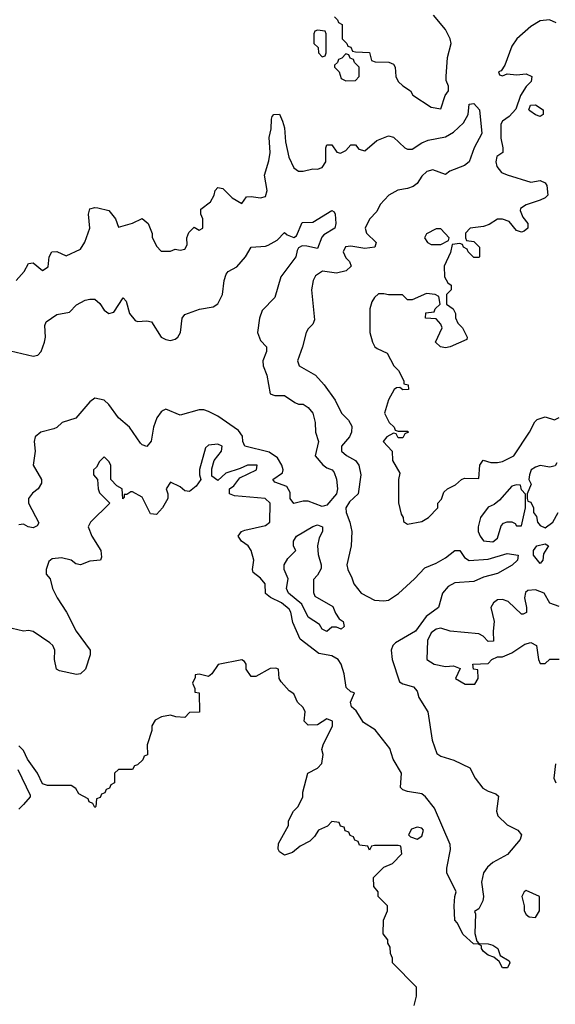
# Model space of a CAD drawing. Header units: inches. Extents: x 2601682 to 2755810, y 449311 to 584050.
# Tile 194 of 256: x 2641013 to 2643273, y 501835 to 505990. Entities that reach past the tile are written whole.
import ezdxf

# ---------------------------------------------------------------- set-up
doc = ezdxf.new("R2010")
doc.units = ezdxf.units.IN
doc.header["$MEASUREMENT"] = 0
doc.layers.add('C6540', color=7, linetype='Continuous')

msp = doc.modelspace()

# ---------------------------------------------------------------- linework, layer by layer
at = {"layer": 'C6540', "color": 2}
for points, elevation in [([(2642342, 506002), (2642354, 505990), (2642358, 505978), (2642374, 505970), (2642374, 505910), (2642394, 505890), (2642398, 505878), (2642410, 505874), (2642418, 505858), (2642430, 505854), (2642490, 505852), (2642498, 505818), (2642512.7, 505812.7), (2642571.1, 505811.1), (2642590, 505802), (2642598, 505790), (2642601, 505750), (2642611, 505730), (2642630, 505711), (2642662, 505690), (2642671.6, 505671.6), (2642750, 505621), (2642790, 505614), (2642808, 505670), (2642822, 505690), (2642822, 505710), (2642813.2, 505733.2), (2642812.7, 505750), (2642819, 505830), (2642834, 505890), (2642829.2, 505910), (2642810, 505948.7), (2642759, 506010)], 26), ([(2643277.5, 505977.5), (2643249.1, 505989.1), (2643210, 505985.2), (2643170, 505961.2), (2643110.8, 505910), (2643090, 505878), (2643061, 505799), (2643045.4, 505774.6), (2643034, 505770), (2643038, 505758), (2643050, 505754), (2643070, 505762), (2643110, 505758), (2643150, 505762), (2643174, 505750), (2643171.3, 505730), (2643150, 505708.7), (2643126, 505670), (2643106.8, 505613.2), (2643078.8, 505581.2), (2643050, 505562), (2643044, 505550), (2643042.8, 505490), (2643052, 505450), (2643052, 505430), (2643026.8, 505413.2), (2643022.8, 505390), (2643027.3, 505370), (2643045.8, 505345.8), (2643070, 505336), (2643170, 505304.7), (2643210, 505311.3), (2643230, 505302), (2643238, 505290), (2643242, 505250), (2643230, 505238), (2643210, 505228), (2643150, 505208.7), (2643126.4, 505193.6), (2643125.4, 505185.4), (2643136.9, 505156.9), (2643158, 505130), (2643158, 505110), (2643142, 505098), (2643130, 505094), (2643110, 505101.2), (2643078.6, 505138.6), (2643050, 505149), (2643030, 505148.7), (2642994.4, 505125.6), (2642970, 505117.2), (2642914, 505110), (2642894, 505090), (2642894, 505070), (2642898, 505058), (2642930, 505054), (2642954, 505030), (2642954, 504990), (2642950, 504986), (2642930, 504986), (2642906, 505010), (2642902, 505022), (2642886, 505030), (2642882, 505042), (2642870, 505046), (2642838, 505042), (2642831.6, 505008.4), (2642804.7, 504950), (2642805.4, 504905.4), (2642819.6, 504879.6), (2642834, 504870), (2642834, 504850), (2642814, 504830), (2642814, 504790), (2642842, 504770), (2642852, 504750), (2642852.7, 504732.7), (2642862, 504710), (2642882, 504690), (2642902, 504650), (2642899.6, 504640.4), (2642830, 504609.2), (2642810, 504605.2), (2642789.2, 504609.2), (2642768, 504630), (2642795.3, 504690), (2642790, 504706), (2642770, 504728), (2642726, 504730), (2642727.3, 504752.7), (2642762, 504758), (2642766, 504770), (2642788, 504790), (2642782, 504822), (2642766, 504830), (2642730, 504835.3), (2642670, 504808), (2642650, 504808.7), (2642628.7, 504828.7), (2642570, 504829), (2642550, 504834), (2642527.1, 504832.9), (2642510, 504818), (2642499.8, 504800.2), (2642491.3, 504770), (2642491.3, 504670), (2642502, 504630), (2642512, 504610), (2642522, 504602), (2642563.6, 504583.6), (2642592, 504530), (2642612, 504510), (2642634, 504466), (2642634, 504454), (2642652, 504450), (2642654, 504430), (2642630, 504428), (2642618, 504438), (2642603.6, 504436.4), (2642594, 504430), (2642570, 504386), (2642552, 504330), (2642572, 504290), (2642594, 504270), (2642598, 504258), (2642610, 504254), (2642650, 504254), (2642654, 504250), (2642638, 504242), (2642630, 504226), (2642610, 504226), (2642602, 504242), (2642590, 504246), (2642562, 504230), (2642546.8, 504210), (2642584.7, 504170), (2642586, 504130), (2642616.9, 504076.9), (2642612, 504050), (2642611.6, 503951.6), (2642623.6, 503903.6), (2642632, 503890), (2642632.7, 503872.7), (2642650, 503862), (2642710, 503872), (2642738, 503890), (2642778, 503930), (2642778, 503950), (2642793.6, 503966.4), (2642803.1, 503996.9), (2642818, 504010), (2642852.5, 504027.5), (2642878, 504050), (2642890, 504056), (2642950, 504054), (2642955.3, 504110), (2642969, 504131), (2643002, 504122), (2643030, 504121), (2643050, 504126), (2643098, 504150), (2643164, 504250), (2643186.3, 504293.7), (2643196.5, 504303.5), (2643230, 504314.8), (2643270, 504302), (2643290, 504312)], 26), ([(2640998, 504890), (2641032.5, 504927.5), (2641050, 504962), (2641070, 504964.7), (2641110, 504932), (2641132.9, 504947.1), (2641138, 504990), (2641149.1, 505010.9), (2641170, 505011.3), (2641210, 504994), (2641270, 505022), (2641288.9, 505051.1), (2641309, 505110), (2641304, 505170), (2641310, 505192), (2641330, 505198), (2641343.1, 505196.9), (2641390, 505184.7), (2641418, 505150), (2641430, 505114), (2641490, 505131.3), (2641530.8, 505150.8), (2641556, 505130), (2641572, 505088), (2641572, 505072), (2641590, 505034), (2641610, 505014), (2641650, 505014), (2641670, 505022), (2641690, 505018), (2641710, 505022), (2641720.4, 505039.6), (2641718, 505070), (2641727.3, 505092.7), (2641750, 505114), (2641770, 505102), (2641786, 505110), (2641786, 505150), (2641778, 505170), (2641778, 505190), (2641818.6, 505221.4), (2641834, 505250), (2641838, 505270), (2641850, 505282), (2641870, 505278), (2641910, 505238), (2641950, 505214), (2641970, 505242), (2641990, 505244.7), (2642030, 505238), (2642050, 505244.7), (2642057.2, 505270), (2642046.3, 505333.7), (2642064.8, 505395.2), (2642069.6, 505430), (2642066.3, 505493.7), (2642074, 505530), (2642075.3, 505570), (2642078, 505582), (2642086, 505590), (2642110, 505592), (2642122, 505562), (2642130, 505534), (2642135.2, 505475.2), (2642148.4, 505410), (2642170, 505364.7), (2642190, 505351.3), (2642210, 505351.3), (2642250, 505361), (2642270, 505358.8), (2642290, 505366), (2642305.2, 505390), (2642305.2, 505450), (2642310, 505462), (2642330, 505462), (2642351.6, 505431.6), (2642366.4, 505426.4), (2642390, 505438), (2642410, 505462), (2642430, 505462), (2642443.8, 505443.8), (2642470, 505437.3), (2642519.7, 505480.3), (2642570, 505500.5), (2642590, 505494), (2642638.8, 505450), (2642650, 505444.4), (2642670, 505443.8), (2642709.7, 505470.3), (2642737.5, 505482.5), (2642810, 505495.8), (2642843.9, 505516.1), (2642885.7, 505554.3), (2642905.1, 505590), (2642910, 505634), (2642930, 505636), (2642954, 505610), (2642963.8, 505510), (2642930.4, 505450), (2642910.3, 505389.7), (2642890, 505375.6), (2642828.6, 505351.4), (2642810, 505337.2), (2642756.2, 505356.2), (2642731.3, 505350), (2642710, 505329.3), (2642690, 505299.3), (2642673.8, 505286.2), (2642650, 505277.6), (2642608.5, 505271.5), (2642571, 505250), (2642534.8, 505210), (2642519.8, 505180.2), (2642490, 505148.7), (2642470.8, 505110), (2642476, 505090), (2642518, 505050), (2642511.3, 505030), (2642470, 505025.1), (2642410, 505034.5), (2642388.5, 505031.5), (2642378.8, 505010), (2642390, 504984.7), (2642404.7, 504970), (2642411.3, 504950), (2642391.3, 504930), (2642350, 504920.9), (2642291.1, 504928.9), (2642262, 504910), (2642252, 504890), (2642244.7, 504850), (2642256.9, 504723.1), (2642250, 504706), (2642230, 504686), (2642222, 504670), (2642207.3, 504610), (2642186, 504550), (2642192, 504530), (2642261, 504490), (2642298, 504450), (2642344.5, 504384.5), (2642370.6, 504330), (2642400.4, 504300.4), (2642414.4, 504274.4), (2642413.4, 504250), (2642405.5, 504230), (2642370.6, 504190), (2642370.6, 504170), (2642391.8, 504151.8), (2642430.6, 504130), (2642443.8, 504110), (2642452.4, 504070), (2642441.6, 503990), (2642404.3, 503955.7), (2642388.8, 503930), (2642390.3, 503910), (2642406.7, 503870), (2642414.9, 503830), (2642411.7, 503770), (2642394, 503690), (2642397.3, 503670), (2642415.5, 503635.5), (2642422.8, 503610), (2642454, 503570), (2642510, 503541.3), (2642550, 503537.1), (2642570, 503540.5), (2642611.3, 503568.7), (2642679, 503630), (2642722.9, 503677.1), (2642770, 503696.3), (2642810, 503719.3), (2642850, 503750.7), (2642870, 503750.8), (2642890, 503720.7), (2642910, 503708.2), (2642990, 503713.4), (2643070, 503736.9), (2643116, 503730), (2643113.4, 503710), (2643091.1, 503688.9), (2643030, 503653.6), (2642970, 503637.6), (2642930, 503619.7), (2642850, 503614), (2642821.7, 503598.3), (2642798, 503570), (2642780.7, 503510), (2642728, 503472), (2642683.8, 503410), (2642599.2, 503360.8), (2642588.2, 503350), (2642581.3, 503330), (2642585.3, 503290), (2642616.3, 503196.3), (2642630, 503187.7), (2642674.9, 503174.9), (2642690, 503156), (2642698, 503130), (2642734.8, 503070), (2642754, 502950), (2642773.2, 502893.2), (2642790, 502882), (2642845.2, 502865.2), (2642912.5, 502832.5), (2642934.9, 502790), (2642967.6, 502747.6), (2642990, 502734), (2643022.8, 502722.8), (2643033.4, 502713.4), (2643024.9, 502650), (2643030.7, 502630), (2643070, 502593), (2643114.8, 502570), (2643130.6, 502550), (2643125.5, 502530), (2643072.2, 502467.8), (2643010, 502433.2), (2642986.7, 502413.3), (2642970.7, 502390), (2642962.4, 502350), (2642970.4, 502290), (2642967.7, 502272.3), (2642950, 502238), (2642932.7, 502227.3), (2642936.9, 502216.9), (2642933.7, 502133.7), (2642942, 502102), (2642951.3, 502091.3), (2642990, 502090.7), (2643010, 502084.7), (2643030.5, 502070.5), (2643041, 502041), (2643078, 502018), (2643082, 502010), (2643071, 501989), (2643050, 501989.2), (2643036.4, 502016.4), (2643014.6, 502034.6), (2642990, 502042), (2642970, 502058), (2642962, 502070), (2642962, 502082), (2642948.9, 502088.9), (2642928.7, 502090), (2642885.2, 502130), (2642859.3, 502179.3), (2642849.4, 502190), (2642846.6, 502250), (2642849.3, 502290.7), (2642855.3, 502310), (2642816, 502390), (2642816, 502410), (2642831.7, 502488.3), (2642829.6, 502510), (2642763, 502663), (2642726, 502710), (2642710, 502723.7), (2642650, 502733), (2642630, 502740.7), (2642620.7, 502750), (2642624.2, 502810), (2642589.8, 502869.8), (2642575.3, 502915.3), (2642513.9, 502993.9), (2642464.4, 503024.4), (2642433.6, 503073.6), (2642414, 503090), (2642408.7, 503110), (2642426, 503150), (2642410, 503153.2), (2642391.6, 503171.6), (2642382, 503230), (2642369.7, 503270), (2642357.4, 503290), (2642330, 503305.4), (2642276.1, 503316.1), (2642196.3, 503376.3), (2642166.5, 503446.5), (2642156.9, 503490), (2642150, 503502), (2642118.4, 503530), (2642071.4, 503551.4), (2642050, 503569), (2642049.2, 503610), (2642030, 503634), (2641998, 503658), (2641995.3, 503670), (2642001.2, 503710), (2641989.4, 503750), (2641977.2, 503770), (2641948.7, 503790), (2641935.3, 503810), (2641948.7, 503830), (2641963.3, 503836.7), (2642050, 503855.5), (2642069.3, 503870), (2642069.6, 503949.6), (2642049.6, 503969.6), (2641920.2, 503980.2), (2641898, 503990), (2641898, 504010), (2641917, 504023), (2641942.5, 504057.5), (2642012.7, 504090), (2642015.3, 504110), (2641974, 504110), (2641944, 504096), (2641882.8, 504077.2), (2641850, 504046), (2641824, 504064), (2641824.7, 504095.3), (2641834, 504130), (2641865.2, 504170), (2641868, 504190), (2641850, 504199), (2641810, 504195.3), (2641796.9, 504183.1), (2641772, 504092), (2641772, 504070), (2641778, 504050), (2641758.5, 504021.5), (2641730, 503999), (2641720.2, 504000.2), (2641710, 504002), (2641690, 504019), (2641650, 504038), (2641631.3, 504010), (2641638, 503990), (2641638, 503970), (2641616, 503930), (2641590, 503902), (2641565.2, 503905.2), (2641530, 503975.3), (2641490, 503998), (2641482, 503998), (2641466, 503986), (2641454, 503986), (2641454, 503974), (2641448, 503968), (2641446, 504010), (2641423.1, 504023.1), (2641398, 504050), (2641398, 504110), (2641390, 504126), (2641370, 504146), (2641350, 504126), (2641338, 504102), (2641324.7, 504090), (2641324.7, 504070), (2641342, 504050), (2641344.7, 504010), (2641350, 503994), (2641394, 503950), (2641312, 503870), (2641302, 503850), (2641318, 503810), (2641356, 503750), (2641358, 503722), (2641354, 503710), (2641310, 503705.2), (2641270, 503689.2), (2641250, 503694), (2641230, 503709.2), (2641190, 503719), (2641150, 503715.3), (2641136.9, 503703.1), (2641124.7, 503670), (2641124.7, 503650), (2641142, 503630), (2641151.3, 503590), (2641171, 503550), (2641211, 503490), (2641251, 503410), (2641311.3, 503330), (2641311.3, 503310), (2641291, 503250), (2641270.4, 503229.6), (2641252.8, 503227.2), (2641182, 503242), (2641169.3, 503250), (2641160.9, 503290), (2641161.2, 503330), (2641153.2, 503350), (2641141.2, 503361.2), (2641070, 503409), (2641050, 503412.7), (2641029.1, 503409.1), (2640981.2, 503421.2)], 22), ([(2640950, 504598.8), (2641070, 504570.5), (2641090, 504574), (2641103.7, 504590), (2641118.4, 504630), (2641122.9, 504650), (2641120.1, 504699.9), (2641124.5, 504715.5), (2641170, 504746), (2641224, 504756), (2641252.9, 504787.1), (2641290, 504806.8), (2641310, 504810.8), (2641330, 504810.8), (2641351.9, 504791.9), (2641370, 504764.7), (2641390, 504750.8), (2641410, 504756), (2641450, 504816), (2641462, 504802), (2641476.3, 504750), (2641501.3, 504721.3), (2641510, 504716.3), (2641550, 504719.1), (2641570, 504714.8), (2641610.8, 504650), (2641630, 504640.4), (2641650, 504637.1), (2641670, 504641.6), (2641680.9, 504650), (2641692, 504670), (2641699.3, 504730), (2641710, 504746), (2641771.8, 504768.2), (2641830, 504778.4), (2641850, 504790.7), (2641869.6, 504830), (2641876, 504890), (2641884.1, 504915.9), (2641892.7, 504927.3), (2641930, 504946.8), (2641966, 504990), (2641989.4, 505030.6), (2642050, 505034), (2642061.5, 505038.5), (2642100.2, 505059.8), (2642130, 505092), (2642142, 505082), (2642170, 505071.3), (2642182, 505078), (2642205.6, 505134.4), (2642250, 505136), (2642330, 505184.7), (2642339.8, 505179.8), (2642344.7, 505170), (2642347.3, 505130), (2642342.8, 505110), (2642297.1, 505082.9), (2642287.9, 505072.1), (2642270, 505024), (2642225.4, 505034.6), (2642204.7, 505035.3), (2642190, 505028), (2642183.5, 505016.5), (2642179.1, 504990), (2642114.9, 504905.1), (2642090, 504817.2), (2642036.7, 504763.3), (2642024.9, 504730), (2642017.1, 504670), (2642030, 504636), (2642054.8, 504610), (2642054.8, 504590), (2642039.1, 504550), (2642040.5, 504530), (2642056.4, 504490), (2642070, 504412), (2642090, 504404.9), (2642130, 504404.9), (2642174.6, 504374.6), (2642190, 504368), (2642210, 504367.3), (2642230, 504354), (2642250.7, 504330), (2642260.7, 504290), (2642262, 504250), (2642274, 504210), (2642260.7, 504150), (2642292.4, 504112.4), (2642310, 504098.8), (2642332, 504090), (2642339.8, 504079.8), (2642350.7, 504050.7), (2642354.8, 504010), (2642350.7, 503990), (2642310, 503941.2), (2642290, 503935.3), (2642230, 503959), (2642210, 503959), (2642170, 503948.7), (2642155.3, 503970), (2642154.6, 503994.6), (2642140.4, 504020.4), (2642090, 504038), (2642082, 504050), (2642122, 504078), (2642125.2, 504090), (2642119.3, 504110), (2642101.1, 504141.1), (2642065.7, 504165.7), (2641964, 504190), (2641954.5, 504210), (2641952.9, 504232.9), (2641937.3, 504257.2), (2641850, 504316.9), (2641810, 504337), (2641790, 504343.7), (2641770, 504343.7), (2641690, 504322), (2641630, 504346.6), (2641618.8, 504341.2), (2641610, 504336), (2641592.7, 504310), (2641577.6, 504270), (2641568.1, 504211.9), (2641550, 504189.2), (2641530, 504196), (2641523.3, 504203.3), (2641477, 504270), (2641429.8, 504309.8), (2641390, 504366), (2641370, 504385.2), (2641330, 504393.6), (2641310, 504377.2), (2641250, 504308), (2641192, 504290), (2641170.7, 504269.3), (2641156.8, 504263.2), (2641102, 504250), (2641078, 504230), (2641074.8, 504210), (2641078.8, 504170), (2641070.8, 504110), (2641106, 504050), (2641105.4, 504034.6), (2641091.3, 504010), (2641067.9, 503992.1), (2641051, 503970), (2641050.8, 503950), (2641093.7, 503866.3), (2641086.4, 503853.6), (2641070, 503846), (2641049.5, 503849.5), (2641030, 503861.2), (2641010, 503859)], 18), ([(2643279.6, 504120.4), (2643272.7, 504107.3), (2643250, 504102), (2643210, 504108.7), (2643190, 504102), (2643172, 504090), (2643164.7, 504070), (2643162, 504050), (2643171, 504030), (2643154, 503990), (2643154, 503970), (2643158, 503958), (2643170, 503954), (2643182, 503930), (2643182, 503910), (2643194, 503894), (2643198.8, 503870), (2643210, 503856), (2643230, 503846), (2643262.7, 503870), (2643286, 503910)], 26), ([(2643290, 503514), (2643250, 503528), (2643226, 503570), (2643190, 503584), (2643158, 503582), (2643147.1, 503572.9), (2643142.8, 503550), (2643151.3, 503510), (2643151.1, 503488.9), (2643138, 503482), (2643130, 503482), (2643074.8, 503534.8), (2643050, 503544), (2643030, 503542), (2643012, 503530), (2643002, 503510), (2643016, 503450), (2643011.3, 503410), (2643012.7, 503367.3), (2642990, 503366), (2642968.4, 503388.4), (2642950, 503398), (2642830, 503409.2), (2642790, 503422.7), (2642770, 503418), (2642750, 503402.7), (2642733.4, 503370), (2642731.3, 503290), (2642762, 503270), (2642810, 503261), (2642843.6, 503263.6), (2642872, 503252), (2642852, 503210), (2642893.6, 503186.4), (2642933.6, 503186.4), (2642948, 503210), (2642946, 503246), (2642928, 503250), (2642926, 503270), (2642990, 503274), (2643006, 503290), (2643030, 503302), (2643050, 503302), (2643090, 503318), (2643144.7, 503355.3), (2643170, 503362), (2643194, 503350), (2643202, 503290), (2643210, 503274), (2643230, 503274), (2643250, 503292), (2643290, 503292)], 26), ([(2642678, 501830), (2642688, 501870), (2642687.3, 501907.3), (2642586, 502010), (2642586, 502030), (2642578, 502050), (2642576.4, 502076.4), (2642567.3, 502092.7), (2642567.3, 502107.3), (2642547.3, 502132.7), (2642548, 502190), (2642566, 502230), (2642566, 502250), (2642526, 502290), (2642526, 502310), (2642507.3, 502332.7), (2642506, 502370), (2642550, 502414), (2642586, 502430), (2642626, 502470), (2642622, 502502), (2642610, 502506), (2642510, 502506), (2642498, 502502), (2642490, 502486), (2642482, 502502), (2642447.3, 502507.3), (2642442, 502522), (2642427.3, 502527.3), (2642422, 502542), (2642407.3, 502547.3), (2642402, 502562), (2642387.3, 502567.3), (2642382, 502582), (2642367.3, 502587.3), (2642362, 502602), (2642330, 502606), (2642312.7, 502587.3), (2642274, 502570), (2642256.9, 502543.1), (2642236.9, 502523.1), (2642196.9, 502503.1), (2642164.5, 502475.5), (2642130, 502465.2), (2642110, 502478), (2642104, 502490), (2642106, 502514), (2642148, 502590), (2642148, 502610), (2642168, 502650), (2642188, 502670), (2642208, 502710), (2642208, 502730), (2642228.7, 502810), (2642270, 502832), (2642288.9, 502851.1), (2642294, 502890), (2642288.7, 502910), (2642294, 502930), (2642333.2, 503010), (2642333.2, 503030), (2642310, 503039.3), (2642270, 503015.1), (2642230, 503013.2), (2642213.2, 503030), (2642217.2, 503070), (2642210, 503088), (2642186, 503110), (2642170, 503146), (2642150, 503158), (2642116.5, 503196.5), (2642108.7, 503210), (2642106, 503250), (2642094, 503254), (2642070, 503252.3), (2642010, 503219), (2641990, 503218), (2641969.3, 503249.3), (2641968.7, 503270), (2641962, 503282), (2641950, 503288.7), (2641851, 503269), (2641824.7, 503230), (2641810, 503219), (2641770, 503228), (2641754, 503226), (2641754, 503214), (2641742, 503190), (2641752.7, 503167.3), (2641752.7, 503152.7), (2641771, 503150), (2641772.7, 503067.3), (2641730, 503066), (2641710, 503046), (2641672, 503048), (2641650, 503055.3), (2641611.3, 503048.7), (2641585.4, 503034.6), (2641571.3, 503010), (2641571.3, 502990), (2641551.3, 502930), (2641552.7, 502887.3), (2641538, 502882), (2641532.7, 502867.3), (2641510, 502846), (2641498, 502842), (2641490, 502826), (2641430, 502826), (2641414, 502810), (2641414, 502770), (2641398, 502762), (2641392.7, 502747.3), (2641378, 502742), (2641372.7, 502727.3), (2641358, 502722), (2641352.7, 502707.3), (2641338, 502702), (2641334, 502670), (2641330, 502666), (2641322, 502682), (2641306, 502690), (2641302, 502702), (2641263.1, 502723.1), (2641250, 502746), (2641230, 502758), (2641130, 502758), (2641110, 502766), (2641088, 502810), (2641046, 502870), (2641030, 502906), (2641010, 502926)], 26), ([(2643274.8, 502850), (2643266.8, 502790), (2643276, 502770)], 26), ([(2641005.4, 502825.4), (2641058, 502718), (2641058, 502710), (2641030, 502678), (2641010, 502658)], 26)]:
    msp.add_lwpolyline(points, dxfattribs=dict(at, elevation=elevation))
for points, elevation in [([(2642270, 505946), (2642258, 505942), (2642254, 505930), (2642254, 505890), (2642272.7, 505872.7), (2642274, 505850), (2642290, 505834), (2642302, 505838), (2642306, 505850), (2642306, 505930), (2642302, 505942)], 26), ([(2642390, 505846), (2642372.7, 505827.3), (2642358, 505822), (2642354, 505810), (2642342, 505798), (2642342, 505790), (2642362, 505770), (2642370, 505742), (2642390, 505732), (2642430, 505734), (2642446, 505750), (2642446, 505790), (2642426, 505810), (2642422, 505822), (2642407.3, 505827.3), (2642402, 505842)], 26), ([(2643210, 505582), (2643189.3, 505589.3), (2643165.6, 505605.6), (2643162, 505610), (2643168, 505630), (2643190, 505630.8), (2643222, 505610), (2643222, 505590)], 26), ([(2642790, 505108), (2642770, 505108), (2642730, 505086), (2642722, 505070), (2642734, 505050), (2642750, 505042), (2642790, 505042), (2642822, 505058), (2642826, 505070)], 26), ([(2643110, 504028), (2643090, 504022), (2643038, 503962), (2643015.3, 503944.7), (2642990, 503933.2), (2642957.3, 503890), (2642947.7, 503850), (2642947.7, 503830), (2642956, 503810), (2642970, 503791.3), (2643010, 503787.3), (2643030, 503802), (2643045.6, 503854.4), (2643054.6, 503865.4), (2643070, 503871.3), (2643090, 503871.3), (2643103.6, 503863.6), (2643110, 503854), (2643130, 503854), (2643148, 503930), (2643148, 503970), (2643147.3, 503987.3), (2643130, 504006), (2643126, 504026)], 26), ([(2642370, 503418), (2642350, 503426), (2642330, 503426), (2642310, 503409), (2642290, 503418), (2642278, 503438), (2642230, 503469.2), (2642203.6, 503523.6), (2642147.3, 503570), (2642139.5, 503590), (2642146.6, 503630), (2642129.5, 503670), (2642129.6, 503690.4), (2642144.1, 503715.9), (2642178, 503750), (2642168.9, 503768.9), (2642168.7, 503790), (2642182, 503810), (2642250, 503852), (2642270, 503858), (2642291, 503850), (2642291, 503830), (2642276.3, 503803.7), (2642270.5, 503770), (2642272.8, 503732.8), (2642286, 503690), (2642285.4, 503674.6), (2642270, 503646), (2642252.7, 503627.3), (2642252.7, 503572.7), (2642258, 503558), (2642334.4, 503514.4), (2642345.4, 503485.4), (2642362, 503462), (2642378, 503450), (2642382, 503430)], 18), ([(2643210, 503695.3), (2643182, 503730), (2643182, 503750), (2643195.3, 503770), (2643230, 503778.8), (2643244.7, 503770), (2643223.5, 503736.5), (2643221, 503710)], 22), ([(2642690, 502582), (2642666, 502574), (2642654, 502550), (2642662, 502542), (2642690, 502532), (2642710, 502544.7), (2642717.2, 502570), (2642710, 502579)], 26), ([(2643150, 502315.3), (2643142, 502310), (2643132, 502290), (2643142, 502250), (2643142, 502230), (2643150, 502214), (2643163.6, 502203.6), (2643190, 502202), (2643206, 502230), (2643206, 502290)], 26)]:
    msp.add_lwpolyline(points, close=True, dxfattribs=dict(at, elevation=elevation))

doc.saveas('drawing.dxf')
